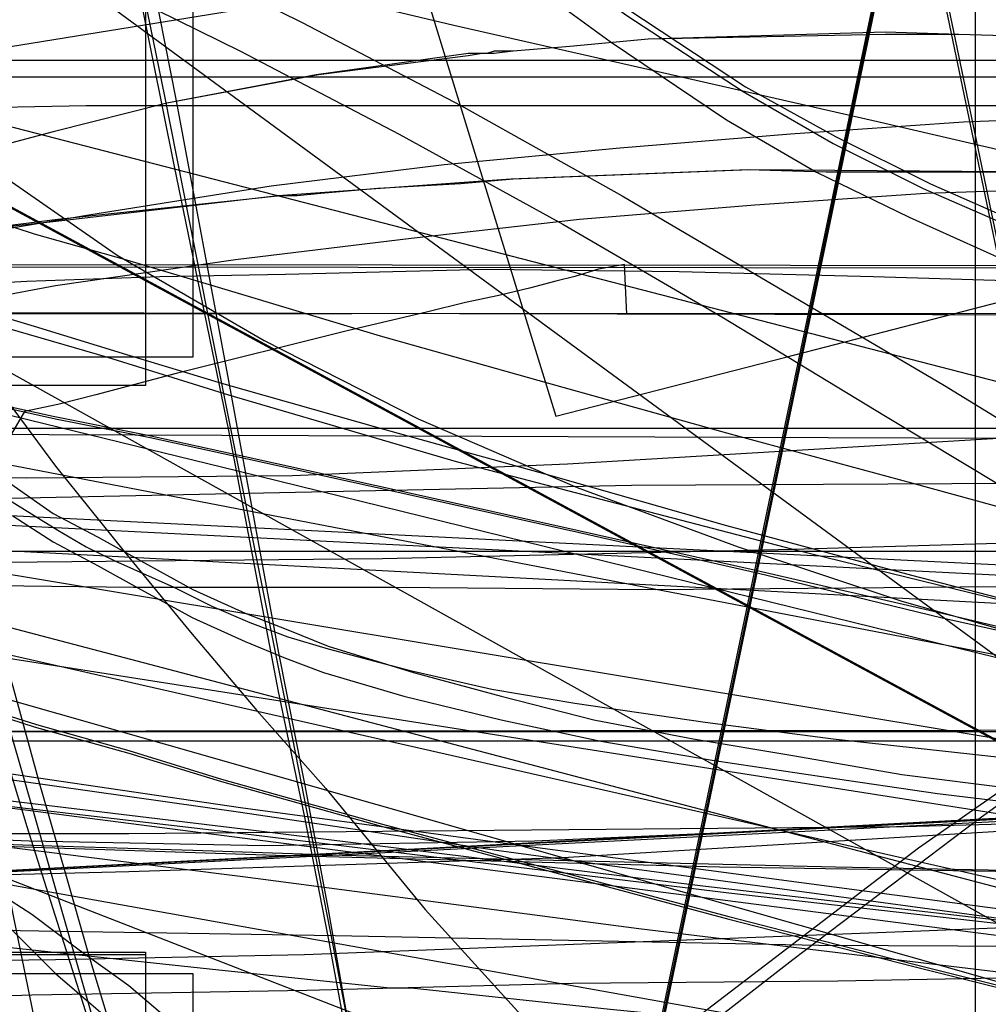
# Model space of a CAD drawing. Header units: millimetres. Extents: x 0 to 1298, y -1 to 755.
# Tile 130 of 169: x 30 to 71, y 21 to 62. Entities that reach past the tile are written whole.
import ezdxf

# ---------------------------------------------------------------- set-up
doc = ezdxf.new("R2010")
doc.units = ezdxf.units.MM
doc.layers.add('1', color=7, linetype='Continuous')

# ---------------------------------------------------------------- blocks, each defined once
blk = doc.blocks.new('PART001')
at = {"layer": '1'}
blk.add_lwpolyline([(274.5, 307.4), (230.3, 306.9), (184.4, 306.6), (150.2, 306.3), (115.8, 306), (83.2, 305.9), (26.2, 305.9), (13.4, 306), (0, 306), (0, 58.5), (3.8, 58.6), (14.3, 58.6), (20.7, 58.7), (26.7, 58.7), (32.5, 58.8), (89.8, 58.8), (100.5, 58.7), (111.3, 58.7), (132.9, 58.6), (187.7, 58.6), (241.5, 58.2), (269.7, 57.7)], dxfattribs=at)
blk = doc.blocks.new('PART002')
at = {"layer": '1'}
blk.add_lwpolyline([(244.7, 50.2), (55.3, 50), (55.2, 52.1), (54.1, 51.9), (53.1, 51.6), (52.3, 51.4), (51.2, 51.1), (49.9, 50.8), (48.5, 50.5), (46.9, 50.1), (43.5, 49.3), (36.3, 47.5), (32.9, 46.6), (31.3, 46.2), (29.9, 45.9), (28.2, 43)], dxfattribs=at)
blk = doc.blocks.new('PART003')
at = {"layer": '1'}
blk.add_lwpolyline([(347.6, 0), (348.9, 25), (1.3, 42.5), (0, 17.5)], close=True, dxfattribs=at)
blk = doc.blocks.new('PART005')
at = {"layer": '1'}
blk.add_lwpolyline([(30.6, 100.1), (32.2, 93.9), (33.2, 90.8), (34.3, 87.9), (36.3, 83.5), (38.6, 79.2), (41.3, 75), (42.8, 73), (44.4, 71.2), (47.3, 68.7), (50.4, 66.4), (55.3, 62.9), (60.3, 59.6), (64.1, 57.5), (68.1, 55.5), (72.2, 53.7), (76.3, 52), (86.5, 48.2), (96.9, 44.6), (109.5, 40.7)], dxfattribs=at)
blk = doc.blocks.new('PART006')
at = {"layer": '1'}
blk.add_lwpolyline([(0, 0), (300, 0), (300, 40), (0, 40)], close=True, dxfattribs=at)
blk = doc.blocks.new('PART007')
at = {"layer": '1'}
blk.add_lwpolyline([(132.3, 0), (132.3, 60.7), (0, 60.7), (0, 0)], close=True, dxfattribs=at)
blk = doc.blocks.new('PART008')
at = {"layer": '1'}
blk.add_lwpolyline([(0, 40), (0, 0), (300, 0), (300, 40)], close=True, dxfattribs=at)
blk = doc.blocks.new('PART010')
at = {"layer": '1'}
blk.add_lwpolyline([(54.2, 7.5), (82, 140.8), (29.3, 140.7), (0, 0)], close=True, dxfattribs=at)
blk = doc.blocks.new('PART013')
at = {"layer": '1'}
blk.add_lwpolyline([(0, 0), (200, 0), (200, 40), (0, 40)], close=True, dxfattribs=at)
blk = doc.blocks.new('PART017')
at = {"layer": '1'}
blk.add_lwpolyline([(4.4, 95.6), (2.3, 94.5), (1.2, 94), (0, 93.4), (0, 43.4), (11.4, 31.5), (255.5, 0)], dxfattribs=at)
blk = doc.blocks.new('PART018')
at = {"layer": '1'}
blk.add_lwpolyline([(29.4, 41.5), (31.1, 40.4), (33, 39.4), (34.8, 38.4), (37, 37.2), (39.2, 36.2), (40.9, 35.5), (42.5, 34.9), (45.9, 33.9), (50, 32.9), (54.2, 32), (58.9, 31.2), (63.6, 30.5), (68.4, 29.8), (73.3, 29.2)], dxfattribs=at)
blk = doc.blocks.new('PART019')
at = {"layer": '1'}
blk.add_lwpolyline([(13, 109), (6.5, 83.8), (3.2, 71.3), (0, 59), (3.4, 57.9), (6.5, 56.9), (9.5, 56), (12.3, 55.1), (15, 54.2), (17.4, 53.5), (22.1, 52), (26.3, 50.7), (30.3, 49.5), (34.2, 48.3), (38.2, 47.1), (44.9, 45.2), (52.1, 43.2), (59.5, 41.1), (67.3, 39), (75.4, 36.9), (76.8, 36.5), (83.6, 34.7), (100.3, 30.4), (117.1, 26.2)], dxfattribs=at)
blk = doc.blocks.new('PART020')
at = {"layer": '1'}
blk.add_lwpolyline([(14.7, 154.1), (17.4, 142.3), (20.2, 130.3), (22.9, 118.1), (25.7, 105.7), (28.5, 93.1), (33.9, 67.7), (36.2, 56.3), (38.5, 45.1), (40.6, 34.1), (41.7, 28.8), (42.7, 23.7), (43.7, 18.3), (46, 6.8), (46.7, 3.5), (47.3, 0), (85.7, 11.9), (92, 12.9), (98.1, 13.8), (104, 14.7), (109.8, 15.6)], dxfattribs=at)
blk = doc.blocks.new('PART025')
at = {"layer": '1'}
blk.add_lwpolyline([(247.6, 220.3), (232.5, 221.6), (205.8, 223.4), (191.3, 224.7), (176.8, 225.8), (159.3, 226.9), (141.9, 227.6), (108.7, 228.6), (91.8, 229.3), (83.3, 229.6), (61.6, 230.1), (48.6, 230.2), (24.1, 230.2), (0, 31.4), (27.9, 27.7), (39.1, 26.3), (55.8, 24.1), (83.2, 20.8), (110.5, 17.6), (157.8, 12.3), (204.1, 7.2), (222.3, 5.2), (240.6, 3.4), (257.4, 2.1)], dxfattribs=at)
blk = doc.blocks.new('PART028')
at = {"layer": '1'}
blk.add_lwpolyline([(70, 0), (70, 200), (0, 200), (0, 0)], close=True, dxfattribs=at)
blk = doc.blocks.new('PART029')
at = {"layer": '1'}
blk.add_lwpolyline([(70, 200), (0, 200), (0, 0), (70, 0)], close=True, dxfattribs=at)
blk = doc.blocks.new('PART030')
at = {"layer": '1'}
blk.add_lwpolyline([(70, 0), (70, 140), (0, 140), (0, 0)], close=True, dxfattribs=at)
blk = doc.blocks.new('PART031')
at = {"layer": '1'}
blk.add_lwpolyline([(112.5, 161.4), (0.1, 100.6), (0, 87.6), (103.3, 11.8), (119.4, 0), (120.7, 1.3), (122.2, 2.5), (123.6, 3.5), (125.4, 4.3), (126.1, 6.6), (127.3, 9.7), (128.5, 12.4), (129.8, 15.1), (131.1, 17.6), (132.5, 20.1), (134.8, 23.4), (137.2, 26.6), (140.8, 31), (144.5, 35), (148.4, 38.8), (152.5, 42.2), (156.8, 45.4), (160.6, 48.2), (164.6, 51)], dxfattribs=at)
blk = doc.blocks.new('PART034')
at = {"layer": '1'}
blk.add_lwpolyline([(35, 0), (172, 0), (172, 70), (15.2, 70), (0, 51), (0, 44), (16.8, 23), (35, 23)], close=True, dxfattribs=at)
blk = doc.blocks.new('PART037')
at = {"layer": '1'}
blk.add_lwpolyline([(140, 0), (140, 32.4), (0, 32.4), (0, 0)], close=True, dxfattribs=at)
blk = doc.blocks.new('PART040')
at = {"layer": '1'}
blk.add_lwpolyline([(71.7, 56), (63.7, 56), (60.4, 56.1), (50.4, 55.7), (40.6, 55), (31.1, 53.9), (26.4, 53.4)], dxfattribs=at)
blk = doc.blocks.new('PART041')
at = {"layer": '1'}
blk.add_lwpolyline([(505.6, 157.1), (18.1, 157.1), (16.6, 141.1), (16, 134.4), (15.3, 127.8), (14.2, 119.9), (12.9, 111.9), (11.6, 104), (10.6, 98.4), (9.6, 93.1), (9.5, 92.6), (8.5, 87.3), (4, 64.8), (1.9, 54.4), (0, 44.5), (169.1, 0)], dxfattribs=at)
blk = doc.blocks.new('PART042')
at = {"layer": '1'}
blk.add_lwpolyline([(140, 32.5), (0, 32.4), (0, 0), (140, 0.1)], close=True, dxfattribs=at)
blk = doc.blocks.new('PART043')
at = {"layer": '1'}
blk.add_lwpolyline([(172, 70), (35, 70), (35, 47), (16.8, 47), (0, 26), (0, 18.9), (15.2, 0), (172, 0)], close=True, dxfattribs=at)
blk = doc.blocks.new('PART050')
at = {"layer": '1'}
blk.add_lwpolyline([(73, 56), (60.5, 56.1), (50.5, 55.7), (48.3, 55.5), (44.8, 55.3), (42.4, 55.1), (41.4, 55), (40.7, 55), (31.3, 54), (26.5, 53.4)], dxfattribs=at)
blk = doc.blocks.new('PART054')
at = {"layer": '1'}
blk.add_lwpolyline([(53.5, 144.8), (46.9, 144.4), (43.8, 144.1), (40.8, 143.9), (39, 141.7), (35.6, 137.7), (33.9, 135.8), (31.5, 133.1), (28.9, 130.4), (23.5, 125.2), (19.8, 122), (17.1, 120), (14.3, 118), (11.4, 116.2), (8.6, 114.5), (4.4, 111.9), (2.3, 110.7), (0, 109.3), (0, 59.3), (5.1, 48.3), (256.1, 0)], dxfattribs=at)
blk = doc.blocks.new('PART055')
at = {"layer": '1'}
blk.add_lwpolyline([(133, 0), (133, 60), (0, 60), (0, 0)], close=True, dxfattribs=at)
blk = doc.blocks.new('PART056')
at = {"layer": '1'}
blk.add_lwpolyline([(251.9, 50.1), (9, 50), (0, 39.3), (1.4, 37.5), (2.6, 35.7), (5.1, 32.4), (8.6, 27.4), (12.2, 22.1), (14.2, 18.6), (16.2, 15), (18, 11.5), (19.7, 8.1), (46.5, 0), (122.1, 0), (129.3, 0.1), (243.7, 0.1), (244.1, 2.9), (244.5, 5.4)], dxfattribs=at)
blk = doc.blocks.new('PART057')
at = {"layer": '1'}
blk.add_lwpolyline([(0, 254.7), (0, 49.7), (2, 49.9), (4.1, 50), (8.7, 50.3), (13.7, 50.6), (19, 50.8), (30, 51.4), (35.6, 51.6), (40.9, 51.7), (49.4, 51.9), (57.5, 51.8), (65.7, 51.6), (82, 51.1), (102.7, 50.5), (123.2, 50.1), (164.6, 49), (247.5, 46.8)], dxfattribs=at)
blk = doc.blocks.new('PART059')
at = {"layer": '1'}
blk.add_lwpolyline([(300, 0), (300, 40), (0, 40), (0, 0)], close=True, dxfattribs=at)
blk = doc.blocks.new('PART060')
at = {"layer": '1'}
blk.add_lwpolyline([(200, 0), (200, 40), (0, 40), (0, 0)], close=True, dxfattribs=at)
blk = doc.blocks.new('PART061')
at = {"layer": '1'}
blk.add_lwpolyline([(250.3, 276.5), (0.1, 276.5), (0, 220), (0, 29.5), (10.2, 28.8), (20.3, 28.2), (30.1, 27.8), (40, 27.6), (51.4, 27.8), (63, 28.3), (74.6, 28.9), (86.2, 29.7), (132.6, 32.3), (174.8, 34.9), (216.9, 37.7), (254.3, 40.2)], dxfattribs=at)
blk = doc.blocks.new('PART062')
at = {"layer": '1'}
blk.add_lwpolyline([(82, 140.9), (27.8, 133.3), (0, 0), (52.6, 0.1)], close=True, dxfattribs=at)
blk = doc.blocks.new('PART063')
at = {"layer": '1'}
blk.add_lwpolyline([(31.1, 152.9), (26.6, 137.2), (22.1, 121.6), (19.9, 114.1), (17.8, 106.7), (15.8, 99.5), (13.8, 92.6), (12.2, 87), (9.2, 75.8), (7.6, 70), (5.9, 63.9), (4.1, 57.4), (3.2, 53.9), (2.2, 50.2), (1.2, 46.4), (0, 42.3), (39.1, 33.4), (155.7, 6.9), (166.7, 45.6)], dxfattribs=at)
blk = doc.blocks.new('PART064')
at = {"layer": '1'}
blk.add_lwpolyline([(319.5, 41.7), (0, 25), (1.3, 0), (320.8, 16.8)], close=True, dxfattribs=at)
blk = doc.blocks.new('PART065')
at = {"layer": '1'}
blk.add_lwpolyline([(36.7, 219.9), (34.3, 217.2), (32.1, 214.1), (30.3, 210.9), (28.7, 207.4), (27.5, 203.8), (26.7, 200.8), (26.1, 197.8), (25.6, 194.8), (25.1, 192.1), (0, 190.4), (4.8, 39.5), (24.6, 39.5), (45, 39.7), (62.3, 40.1), (79.6, 40.6), (96.8, 41), (114, 41.6), (118.1, 41.7), (146, 42.9), (178.7, 44.6)], dxfattribs=at)
blk = doc.blocks.new('PART066')
at = {"layer": '1'}
blk.add_lwpolyline([(300, 40), (0, 40), (0, 0), (300, 0)], close=True, dxfattribs=at)
blk = doc.blocks.new('PART070')
at = {"layer": '1'}
blk.add_lwpolyline([(25.3, 145.6), (22.7, 135), (20.2, 124.8), (17.7, 115), (15.3, 105.8), (14.2, 101.5), (13, 97.3), (10.6, 88.5), (9.3, 84), (7.9, 79.1), (7.1, 76.5), (6.3, 73.8), (5.4, 70.9), (4.5, 67.8), (3.5, 64.4), (2.4, 60.9), (1.3, 57.1), (0, 52.9), (38.9, 43.4), (154.8, 14.9), (166.7, 53.3)], dxfattribs=at)
blk = doc.blocks.new('PART072')
at = {"layer": '1'}
blk.add_lwpolyline([(6.4, 144.8), (7.7, 138.7), (9.1, 132.6), (10.7, 126.2), (13.7, 115.5), (17.6, 102.1), (18.7, 98.6), (19.7, 94.9), (21.4, 89.1), (22.8, 83.5), (24, 78.8), (25, 74.1), (25.7, 70.7), (26.8, 63.4), (27.2, 59.6), (27.4, 56), (27.6, 51.2), (27.7, 47.4), (27.7, 43.7), (27.9, 26.7), (96.5, 0), (149.2, 82.2)], dxfattribs=at)
blk = doc.blocks.new('PART073')
at = {"layer": '1'}
blk.add_lwpolyline([(248.5, 235.3), (234.2, 236.1), (219.9, 236.8), (188.7, 238.8), (170, 239.6), (151.3, 240), (115.7, 240.4), (97.4, 240.9), (88.2, 241.1), (70.5, 241.1), (61.7, 240.9), (24.9, 240.9), (0, 32.9), (29.7, 29.2), (39.1, 28.1), (59.6, 25.6), (88.7, 22.3), (117.9, 19.1), (168.3, 13.8), (217.6, 8.7), (237.1, 6.7), (246.8, 5.7)], dxfattribs=at)
blk = doc.blocks.new('PART074')
at = {"layer": '1'}
blk.add_lwpolyline([(2.6, 148.3), (3.2, 136.3), (3.9, 124.4), (4.6, 112.4), (5.3, 101.6), (5.9, 90.7), (6.6, 79.8), (7.2, 68.9), (7.8, 58.3), (8.4, 47.9), (9, 37.9), (9.2, 33), (9.5, 28.4), (14.4, 28.2), (19.7, 28), (30.6, 27.6), (37, 27.4), (43.3, 27.2), (64.1, 26.7), (84.9, 26.3), (105.9, 26.4), (126.8, 26.7), (147.8, 27.3), (168.7, 28)], dxfattribs=at)
blk = doc.blocks.new('PART075')
at = {"layer": '1'}
blk.add_lwpolyline([(103.2, 159.1), (0, 83.3), (0.1, 70.3), (112.5, 9.5), (130.1, 0), (133.9, 4.6), (137.3, 8.8), (141.1, 13), (143.3, 14.9), (145.6, 16.8), (150.3, 20.3), (155.5, 23.6), (159, 25.6), (162.6, 27.3)], dxfattribs=at)
blk = doc.blocks.new('PART078')
at = {"layer": '1'}
blk.add_lwpolyline([(0, 344.5), (0.1, 287.9), (0.7, 38.6), (26.4, 38.6), (34.5, 38.5), (45.4, 38.5), (56.5, 38.4), (79, 38.6), (95.1, 39.1), (111, 39.9), (126.9, 40.9), (142.7, 41.9), (167.3, 43.5), (191.8, 45.1), (219, 47.1), (246.2, 49), (267.4, 50.2), (288.6, 51.5), (309.8, 52.9), (320.5, 53.5), (331.1, 54), (346, 54.4), (360.8, 54.5), (385.1, 54.4)], dxfattribs=at)
blk = doc.blocks.new('PART079')
at = {"layer": '1'}
blk.add_lwpolyline([(186.3, 165.9), (160, 168.5), (144.2, 169.7), (128.3, 170.6), (113.3, 171.3), (98.3, 171.9), (83, 172.8), (67.4, 173.6), (55.6, 174), (43.8, 174.3), (38, 174.4), (32.3, 174.4), (26.8, 174.5), (21.6, 174.6), (0, 34.8), (25.4, 31.2), (39, 29.2), (50.9, 27.6), (75.8, 24.3), (100.7, 21.1), (143.8, 15.8), (185.9, 10.7)], dxfattribs=at)
blk = doc.blocks.new('PART080')
at = {"layer": '1'}
blk.add_lwpolyline([(7.7, 100.8), (11.3, 89.3), (14.8, 77.9), (17.8, 68.3), (20.8, 58.4), (27, 38.3), (30, 28.4), (33.1, 18.6), (36, 9.1), (38.8, 0), (40.4, 0.4), (41.8, 0.7), (43.1, 1), (44.2, 1.2), (46.2, 1.6), (48, 2), (51.4, 2.6), (55.1, 3.2), (59.1, 3.9), (63.3, 4.5), (72.1, 5.8)], dxfattribs=at)
blk = doc.blocks.new('PART081')
at = {"layer": '1'}
blk.add_lwpolyline([(103.3, 159), (0, 83.2), (0.1, 70.3), (112.6, 9.5), (130.2, 0), (133.9, 4.5), (137.3, 8.7), (139.2, 10.9), (141.2, 12.9), (143.4, 14.9), (145.6, 16.7), (150.4, 20.2), (155.5, 23.5), (159, 25.5), (162.6, 27.3)], dxfattribs=at)
blk = doc.blocks.new('PART084')
at = {"layer": '1'}
blk.add_lwpolyline([(21.1, 67.8), (23, 57.8), (25, 48), (26.8, 38.6), (28.5, 29.5), (29.4, 24.7), (30.4, 19.8), (30.9, 17.2), (31.4, 14.4), (32, 11.5), (32.6, 8.4), (34.3, 8.8), (35.8, 9), (37, 9.3), (38.1, 9.5), (40, 9.8), (41.6, 10.1), (45.5, 10.7), (49.8, 11.4), (54.4, 12.1), (59.4, 12.8), (64.6, 13.5), (70, 14.2), (77.3, 15.1)], dxfattribs=at)
blk = doc.blocks.new('PART086')
at = {"layer": '1'}
blk.add_lwpolyline([(0, 32.4), (0, 0), (140, 0.1), (140, 32.5)], close=True, dxfattribs=at)
blk = doc.blocks.new('PART088')
at = {"layer": '1'}
blk.add_lwpolyline([(0, 32.4), (0, 0), (140, 0), (140, 32.4)], close=True, dxfattribs=at)
blk = doc.blocks.new('PART089')
at = {"layer": '1'}
blk.add_lwpolyline([(14.1, 155), (13.3, 137.9), (12.8, 130.8), (12.3, 123.6), (11.4, 114.9), (10.3, 106.1), (9, 96.9), (8.6, 93.4), (8.2, 91), (8, 89.5), (7.7, 87.5), (7.3, 85.1), (7.1, 83.6), (6.4, 78.7), (4.9, 69.8), (3.3, 60.6), (1.9, 53), (1.6, 51), (0, 42.1), (147.6, 0)], dxfattribs=at)
blk = doc.blocks.new('PART090')
at = {"layer": '1'}
blk.add_lwpolyline([(140, 84.8), (131.5, 84.1), (122.3, 83.5), (113.6, 83), (103.4, 82.4), (93.5, 81.9), (73.8, 81.5), (54.8, 80.9), (0, 80.3), (39, 61.1), (45.7, 57.6), (52.6, 53.8), (59.3, 49.9), (66.2, 45.7), (72.7, 41.8), (78.8, 37.7), (85.6, 33.3), (93.9, 27.5), (102.8, 20.7), (106.3, 18), (110.1, 14.9), (114.9, 10.9), (128, 0), (161.5, 86.7)], close=True, dxfattribs=at)
blk = doc.blocks.new('PART092')
at = {"layer": '1'}
blk.add_lwpolyline([(35, 47), (16.8, 47), (0, 26), (0, 19), (15.2, 0), (172, 0.1), (172, 70.1), (35, 70)], close=True, dxfattribs=at)
blk = doc.blocks.new('PART093')
at = {"layer": '1'}
blk.add_lwpolyline([(33.5, 0), (46.6, 10.9), (51.4, 14.8), (55.2, 18), (58.7, 20.7), (67.6, 27.5), (75.9, 33.3), (82.7, 37.7), (88.8, 41.8), (95.3, 45.7), (102.2, 49.9), (108.9, 53.8), (115.8, 57.6), (122.5, 61.1), (161.5, 80.3), (106.7, 80.9), (87.7, 81.5), (68, 81.9), (58.1, 82.4), (47.9, 83), (39.2, 83.5), (30, 84.1), (21.5, 84.8), (0, 86.7)], close=True, dxfattribs=at)
blk = doc.blocks.new('PART095')
at = {"layer": '1'}
blk.add_lwpolyline([(172, 0), (172, 70), (15.2, 70.1), (0, 51.1), (0, 44.1), (16.8, 23.1), (35, 23.1), (35, 0.1)], close=True, dxfattribs=at)
blk = doc.blocks.new('PART097')
at = {"layer": '1'}
blk.add_lwpolyline([(80.3, 55.5), (67.9, 55.1), (60.7, 54.6), (53.3, 54), (46.2, 53.2), (38.8, 52.3), (31.2, 51.2), (28.5, 50.7)], dxfattribs=at)
blk = doc.blocks.new('PART099')
at = {"layer": '1'}
blk.add_lwpolyline([(81.9, 58.6), (69.5, 58.1), (62.2, 57.6), (55, 57), (47.6, 56.3), (40.3, 55.4), (32.7, 54.2), (25, 52.9)], dxfattribs=at)
blk = doc.blocks.new('PART103')
at = {"layer": '1'}
blk.add_lwpolyline([(143.3, 87.3), (134.7, 86.5), (125.6, 85.9), (116.9, 85.4), (106.7, 84.9), (96.8, 84.4), (77.1, 83.9), (58, 83.4), (0, 82.8), (41.6, 62.3), (48.3, 58.8), (55.1, 55), (68.7, 47), (75.2, 43), (81.5, 38.8), (88.1, 34.5), (92, 31.7), (96.3, 28.7), (104.1, 22.8), (108.7, 19.3), (113, 15.7), (116.9, 12.5), (131.9, 0), (166.5, 89.3)], close=True, dxfattribs=at)
blk = doc.blocks.new('PART104')
at = {"layer": '1'}
blk.add_lwpolyline([(108.4, 83.4), (89.4, 84), (69.6, 84.4), (59.7, 84.9), (49.5, 85.5), (40.8, 86), (31.7, 86.6), (23.1, 87.3), (0, 89.3), (34.5, 0), (49.5, 12.5), (53.4, 15.7), (57.8, 19.3), (62.3, 22.8), (70.1, 28.7), (74.4, 31.8), (78.3, 34.5), (84.9, 38.8), (91.2, 43), (97.8, 47), (104.5, 51.1), (111.3, 55)], dxfattribs=at)
blk = doc.blocks.new('PART105')
at = {"layer": '1'}
blk.add_lwpolyline([(169.8, 171), (157, 172.2), (141.5, 173.5), (126, 174.4), (111.3, 175), (96.7, 175.7), (81.6, 176.6), (66.4, 177.3), (54.8, 177.8), (43.3, 178.1), (37.6, 178.2), (32.1, 178.2), (26.7, 178.3), (21.6, 178.4), (0, 34.6), (24.9, 31), (39, 29), (49.8, 27.4), (74.2, 24.1), (98.6, 21), (140.8, 15.7), (182, 10.6)], dxfattribs=at)
blk = doc.blocks.new('PART106')
at = {"layer": '1'}
blk.add_lwpolyline([(103.3, 159.1), (0, 83.3), (0.2, 70.3), (112.6, 9.5), (130.2, 0), (133.9, 4.6), (137.4, 8.8), (139.2, 10.9), (141.2, 13), (145.7, 16.8), (150.4, 20.3), (155.5, 23.6), (159.1, 25.6), (162.7, 27.3)], dxfattribs=at)
blk = doc.blocks.new('PART108')
at = {"layer": '1'}
blk.add_lwpolyline([(261.6, 284.5), (0, 284.5), (0.2, 227.9), (0.9, 25.8), (9.5, 26), (17.8, 26.1), (34.3, 26.5), (52.6, 27.1), (71, 28.2), (84.2, 29.2), (97.3, 30.5), (123.5, 33.2), (143.7, 35.4), (163.9, 37.7), (186.4, 40.3), (208.8, 42.9), (226.2, 44.7), (243.7, 46.5), (268.9, 49.2)], dxfattribs=at)
blk = doc.blocks.new('PART111')
at = {"layer": '1'}
blk.add_lwpolyline([(30.4, 98.7), (32, 92.4), (32.9, 89.4), (34, 86.4), (35.9, 82), (38.2, 77.8), (40.8, 73.6), (42.2, 71.6), (43.9, 69.8), (46.7, 67.3), (49.8, 65), (54.6, 61.5), (59.5, 58.2), (63.3, 56), (67.2, 54.1), (71.2, 52.3), (75.3, 50.6), (85.1, 46.8), (94.9, 43.4), (106.9, 39.5)], dxfattribs=at)
blk = doc.blocks.new('PART112')
at = {"layer": '1'}
blk.add_lwpolyline([(1.3, 0), (341.8, 17.3), (340.5, 42.3), (0, 25)], close=True, dxfattribs=at)
blk = doc.blocks.new('PART113')
at = {"layer": '1'}
blk.add_lwpolyline([(16.2, 148.1), (24.6, 111.1), (28.7, 92.7), (31.3, 80.5), (32.6, 74.3), (34, 68), (35.8, 59.2), (37.6, 50.1), (41.2, 32.1), (42.9, 23.4), (44.5, 15), (45.3, 11), (46, 7.2), (46.7, 3.5), (47.4, 0), (85.9, 11.9), (91.4, 12.8), (97.2, 13.7), (108.9, 15.5)], dxfattribs=at)
blk = doc.blocks.new('PART114')
at = {"layer": '1'}
blk.add_lwpolyline([(0, 104.6), (0, 54.6), (10.9, 42.1), (264, 0)], dxfattribs=at)
blk = doc.blocks.new('PART115')
at = {"layer": '1'}
blk.add_lwpolyline([(49.3, 248.3), (0, 58.5), (3.9, 57.3), (8.2, 55.9), (12.9, 54.5), (17.9, 52.9), (23, 51.3), (28.2, 49.7), (33.4, 48.2), (38.5, 46.6), (48.1, 43.8), (62.3, 40.1), (76.6, 36.6), (99.4, 30.9), (122, 25.1), (141.6, 20), (151.5, 17.3), (161.7, 14.6), (173.5, 52.6)], dxfattribs=at)
blk = doc.blocks.new('PART118')
at = {"layer": '1'}
blk.add_lwpolyline([(191.6, 44.3), (9, 45), (8.6, 42.1), (8.1, 39.5), (7.2, 34.6), (6.5, 30.5), (5.6, 26.3), (3.9, 17.7), (2, 8.7), (0, 0), (237, 0.3)], dxfattribs=at)
blk = doc.blocks.new('PART119')
at = {"layer": '1'}
blk.add_lwpolyline([(54.1, 7.6), (81.9, 140.8), (29.3, 140.7), (0, 0)], close=True, dxfattribs=at)
blk = doc.blocks.new('PART126')
at = {"layer": '1'}
blk.add_lwpolyline([(1, 240), (0, 41.4), (8.9, 41.7), (18, 41.9), (27.2, 42.2), (36.6, 42.4), (55.5, 42.8), (74.4, 42.9), (89.6, 42.9), (104.8, 42.8), (134.9, 42.5), (169.6, 42.2), (186.9, 41.9), (204.2, 41.5), (232.4, 40.9), (260.6, 40.1)], dxfattribs=at)
blk = doc.blocks.new('PART129')
at = {"layer": '1'}
blk.add_lwpolyline([(247.8, 49.6), (8.3, 50.1), (0, 40.2), (3.5, 36.8), (5.2, 34.9), (6.8, 32.8), (8.9, 29.7), (10.8, 26.5), (12.3, 24.1), (13.8, 21.6), (16.2, 16.6), (17.2, 14.3), (17.6, 13.3), (18, 12.5), (18.8, 10.8), (20.4, 10.3), (21.8, 9.7), (24.6, 8.7), (28.9, 7.2), (33.3, 5.6), (41.9, 2.5), (45.4, 1.3), (49.1, 0.1), (242.6, 0)], dxfattribs=at)
blk = doc.blocks.new('PART132')
at = {"layer": '1'}
blk.add_lwpolyline([(12.1, 100.5), (9.3, 89.4), (6.5, 78), (5, 72), (3.4, 65.7), (1.8, 59), (0, 51.9), (3.5, 51.2), (6.8, 50.5), (9.8, 49.9), (12.7, 49.4), (15.4, 48.8), (18, 48.3), (22.7, 47.3), (27.1, 46.5), (31.2, 45.6), (35.2, 44.8), (39.3, 43.9), (46.1, 42.4), (53.3, 40.8), (60.8, 39.1), (68.6, 37.2), (76.7, 35.4)], dxfattribs=at)
blk = doc.blocks.new('PART133')
at = {"layer": '1'}
blk.add_lwpolyline([(312.6, 41.5), (0, 25), (1.3, 0), (313.9, 16.6)], close=True, dxfattribs=at)
blk = doc.blocks.new('PART134')
at = {"layer": '1'}
blk.add_lwpolyline([(54.2, 133.3), (0, 140.8), (29.3, 0.1), (82, 0)], close=True, dxfattribs=at)
blk = doc.blocks.new('PART136')
at = {"layer": '1'}
blk.add_lwpolyline([(32, 147.3), (27.3, 142.6), (25, 140.6), (22.7, 138.7), (19.2, 136.1), (15.5, 133.8), (11.1, 131.2), (6.6, 128.9), (1.8, 126.5), (0, 125.7), (0, 75.7), (8.5, 63.3), (253.5, 0)], dxfattribs=at)
blk = doc.blocks.new('PART139')
at = {"layer": '1'}
blk.add_lwpolyline([(19.7, 109.2), (13.1, 86.6), (6.5, 64.2), (3.2, 53.1), (0, 42.2), (3.4, 41.1), (6.6, 40.1), (9.5, 39.2), (12.3, 38.3), (15, 37.4), (17.5, 36.6), (22.1, 35.2), (26.3, 33.9), (30.3, 32.6), (34.3, 31.5), (38.2, 30.3), (45, 28.4), (52.1, 26.5), (59.6, 24.5), (67.4, 22.5), (75.4, 20.5)], dxfattribs=at)
blk = doc.blocks.new('PART140')
at = {"layer": '1'}
blk.add_lwpolyline([(29.2, 42.2), (31.3, 40.9), (32.5, 40.2), (33.7, 39.6), (36.2, 38.5), (37.8, 37.7), (39.4, 37), (41, 36.4), (42.7, 35.9), (46.1, 35), (49.6, 34.2), (53.1, 33.6), (58.6, 32.8), (64, 32.1), (71.3, 31.3)], dxfattribs=at)
blk = doc.blocks.new('PART142')
at = {"layer": '1'}
blk.add_lwpolyline([(0, 32), (0, 0), (137, 0), (137, 32)], close=True, dxfattribs=at)
blk = doc.blocks.new('PART143')
at = {"layer": '1'}
blk.add_lwpolyline([(0.9, 222.9), (2, 204), (3.4, 184.8), (5.2, 165.9), (9.9, 128.2), (13.2, 107.2), (16.7, 86.3), (21.3, 60), (44.7, 63.8), (58.6, 65.8), (72.2, 67.6), (79, 68.4), (85.9, 69), (99.7, 69.9), (113.6, 70.1), (125.5, 69.7), (137.2, 68.6), (142.9, 67.8), (148.6, 66.7), (154.2, 65.3), (156.8, 64.6), (159.4, 63.7), (164.7, 61.8)], dxfattribs=at)
blk = doc.blocks.new('PART144')
at = {"layer": '1'}
blk.add_lwpolyline([(174, 70.4), (37, 70.4), (37, 48.2), (17.5, 48.2), (0, 26.1), (0, 19.1), (0.9, 18), (15.1, 0), (174, 0), (174, 18)], close=True, dxfattribs=at)
blk = doc.blocks.new('PART146')
at = {"layer": '1'}
blk.add_lwpolyline([(14.4, 220.5), (0.1, 215.2), (52.3, 45.7), (62, 48.2), (93, 56.2), (108.6, 59.9), (124.4, 63.3), (140.3, 66.2), (156.6, 68.5), (166.3, 69.5)], dxfattribs=at)
blk = doc.blocks.new('PART148')
at = {"layer": '1'}
blk.add_lwpolyline([(137, 32), (0, 32), (0, 0), (137, 0)], close=True, dxfattribs=at)
blk = doc.blocks.new('PART149')
at = {"layer": '1'}
blk.add_lwpolyline([(268.9, 139.8), (26.9, 139.8), (21.6, 116.1), (18.3, 101.6), (14.7, 86.6), (12.1, 76.4), (10.9, 71.7), (6.8, 56.1), (2.6, 40.9), (0, 31.2), (174, 0)], dxfattribs=at)
blk = doc.blocks.new('PART150')
at = {"layer": '1'}
blk.add_lwpolyline([(76, 61.6), (69.3, 61.8), (66.2, 61.8), (56.2, 61.6), (52.9, 61.3), (50.5, 61.1), (49.7, 61), (49.2, 61), (48.6, 60.9), (42.3, 60.1), (35.9, 58.9), (31.1, 57.7), (26.6, 56.5)], dxfattribs=at)
blk = doc.blocks.new('PART151')
at = {"layer": '1'}
blk.add_lwpolyline([(76, 61.6), (69.3, 61.8), (66.2, 61.9), (56.2, 61.6), (52.9, 61.3), (50.5, 61.1), (49.7, 61.1), (49.4, 61), (48.6, 61), (42.2, 60.1), (35.9, 58.9), (31.1, 57.7), (26.6, 56.5)], dxfattribs=at)
blk = doc.blocks.new('PART152')
at = {"layer": '1'}
blk.add_lwpolyline([(0, 51.3), (0, 44.3), (17.6, 22.2), (37, 22.2), (37, 0), (174, 0), (174, 70.4), (15.2, 70.4), (0.9, 52.4)], close=True, dxfattribs=at)
blk = doc.blocks.new('PART155')
at = {"layer": '1'}
blk.add_lwpolyline([(117.3, 77.3), (105.9, 75.4), (99.2, 74.3), (98.1, 74.2), (97, 74), (89.8, 72.8), (80.6, 71.6), (71.9, 70.3), (63.8, 69.2), (55.5, 68.2), (47.5, 67.4), (31.8, 65.9), (0, 63.9), (107.2, 4.1)], dxfattribs=at)
blk = doc.blocks.new('PART162')
at = {"layer": '1'}
blk.add_lwpolyline([(24.9, 229), (0, 33.2), (29.2, 29.5), (39.1, 28.3), (58.5, 25.9), (87.1, 22.6), (115.7, 19.4), (165.2, 14.1), (213.7, 9), (232.7, 7), (251.8, 5.2)], dxfattribs=at)
blk = doc.blocks.new('PART163')
at = {"layer": '1'}
blk.add_lwpolyline([(2.1, 151.1), (2.7, 139.4), (3.3, 127.9), (4, 116.5), (4.7, 105), (5.4, 94.7), (6, 84.3), (6.7, 73.8), (7.3, 63.4), (7.9, 53.2), (8.5, 43.2), (9.1, 33.6), (9.6, 24.6), (14.4, 24.4), (19.6, 24.3), (25, 24.1), (30.5, 24), (36.8, 23.9), (43, 23.8), (63.4, 23.4), (83.9, 23.3), (104.5, 23.6), (125, 24.1)], dxfattribs=at)
blk = doc.blocks.new('PART164')
at = {"layer": '1'}
blk.add_lwpolyline([(301.6, 325.5), (0, 325.5), (0.2, 268.9), (0.9, 27.8), (5.4, 27.9), (9.7, 28), (18.1, 28), (26.2, 28.1), (34.3, 28.1), (45, 28.2), (67, 28.4), (78, 28.7), (93.7, 29.4), (109.4, 30.3), (125, 31.5), (140.6, 32.6), (164.6, 34.4), (188.7, 36.3), (242.1, 40.7), (283.6, 43.5)], dxfattribs=at)
blk = doc.blocks.new('PART165')
at = {"layer": '1'}
blk.add_lwpolyline([(112.6, 161.4), (0.2, 100.6), (0, 87.6), (103.3, 11.8), (119.4, 0), (120.7, 1.3), (122.2, 2.5), (123.7, 3.5), (125.4, 4.3), (126.2, 6.6), (127.3, 9.7), (128.5, 12.4), (129.8, 15.1), (131.1, 17.6), (132.5, 20.1), (134.8, 23.4), (137.2, 26.6), (140.9, 31), (144.5, 35), (148.4, 38.8), (152.6, 42.2), (156.9, 45.4), (160.7, 48.2), (164.6, 51)], dxfattribs=at)
blk = doc.blocks.new('PART166')
at = {"layer": '1'}
blk.add_lwpolyline([(10.5, 172.1), (0, 26.4), (3.1, 26), (6.4, 25.7), (9.9, 25.3), (13.5, 25), (21.2, 24.2), (29.3, 23.3), (37.7, 22.4), (45.3, 21.6), (46.2, 21.6), (54.6, 20.7), (62.8, 19.9), (70.6, 19.1), (78.3, 18.4), (94.1, 17), (110, 15.6), (125.9, 14.3), (157.9, 11.5), (183, 9.4)], dxfattribs=at)
blk = doc.blocks.new('PART168')
at = {"layer": '1'}
blk.add_lwpolyline([(0, 180.6), (0, 136.1), (0.1, 121), (0.4, 93.9), (0.6, 80.5), (0.8, 67.2), (1, 56.4), (1.1, 45.5), (1.3, 34.4), (1.4, 22.9), (4.5, 22.9), (7.9, 22.8), (11.6, 22.8), (15.4, 22.7), (23.3, 22.7), (31.2, 22.8), (41.7, 23), (67.7, 24), (102.3, 25.4), (120.7, 26.1), (139, 26.9), (179.9, 29)], dxfattribs=at)
blk = doc.blocks.new('PART169')
at = {"layer": '1'}
blk.add_lwpolyline([(260.6, 295.9), (0.1, 295.9), (0.1, 181.7), (0, 168.9), (0, 44.5), (4.2, 44.2), (8.2, 43.9), (12, 43.7), (15.7, 43.5), (22.9, 43.2), (30, 43.1), (41.2, 43.2), (52.8, 43.7), (76.4, 45.1), (99.7, 46.5), (122.8, 47.7), (165, 50.4), (207.1, 53.1), (244.6, 55.6)], dxfattribs=at)
blk = doc.blocks.new('PART170')
at = {"layer": '1'}
blk.add_lwpolyline([(39.6, 64.2), (48, 62.2), (56.8, 60.2), (66, 58.1), (75.5, 55.9)], dxfattribs=at)
blk = doc.blocks.new('PART171')
at = {"layer": '1'}
blk.add_lwpolyline([(112.6, 161.4), (0.1, 100.6), (0, 87.6), (103.3, 11.8), (119.4, 0)], dxfattribs=at)
blk = doc.blocks.new('PART172')
at = {"layer": '1'}
blk.add_lwpolyline([(8.4, 102.8), (10.4, 85.6), (12.4, 68.3), (13.3, 59.8), (14.3, 51.4), (15.3, 43.3), (16.2, 35.5), (17.1, 28), (17.9, 21), (24.2, 21.1), (30.2, 21.3), (36.1, 21.4), (41.8, 21.5), (53, 21.8), (64.2, 21.9), (75.5, 22.1), (97.9, 22.3), (102.2, 22.4), (128.8, 22.8)], dxfattribs=at)
blk = doc.blocks.new('PART173')
at = {"layer": '1'}
blk.add_lwpolyline([(2.8, 97.8), (4.3, 92.2), (6.2, 86.8), (8.4, 81.4), (10.9, 76.3), (13.9, 71.4), (17.3, 66.9), (21, 62.9), (24.9, 59.1), (29.2, 55.7), (33.8, 52.5), (40, 48.9), (46.5, 45.6), (53.2, 42.7), (60, 40.2), (66.9, 37.9), (78.9, 34.5), (90.8, 31.5), (102.8, 28.9), (134.1, 22.4)], dxfattribs=at)
blk = doc.blocks.new('PART175')
at = {"layer": '1'}
blk.add_lwpolyline([(18.7, 71.5), (21.6, 61.5), (24.3, 51.9), (25.6, 47.3), (26.9, 42.8), (28.2, 38.4), (29.4, 34.3), (30.5, 30.3), (31.6, 26.5), (32.6, 23), (33.6, 19.7), (34.5, 16.7), (35.3, 13.9), (36, 11.5), (36.7, 9.4), (37.2, 7.6), (37.7, 6.2), (38.4, 4.1), (38.8, 3), (39.2, 1.7), (39.8, 0), (76.8, 15.1)], dxfattribs=at)
blk = doc.blocks.new('PART176')
at = {"layer": '1'}
blk.add_lwpolyline([(8.1, 63.3), (9.6, 57.9), (10.6, 54.5), (11.9, 51.1), (13.3, 47.8), (15, 44.2), (17.9, 39), (20.7, 34.6), (23, 31.3), (24.9, 28.9), (26.9, 26.5), (31.2, 22.2), (34.7, 19.2), (38.2, 16.4), (43.7, 12.5), (48.4, 9.7), (52.3, 7.8), (56.3, 6), (59.9, 4.8), (64.1, 3.6), (70.5, 2.1), (74.2, 1.5)], dxfattribs=at)
blk = doc.blocks.new('PART182')
at = {"layer": '1'}
blk.add_lwpolyline([(16.2, 66.8), (19.3, 61.4), (22.1, 56.7), (27.2, 49), (31.2, 43.6), (34.1, 40), (36.9, 36.6), (39.7, 33.3), (42.6, 30), (46.8, 24.9), (50.7, 20.6), (52.7, 18.5), (54.8, 16.6), (56.9, 14.8), (58.1, 13.9), (59.5, 12.8), (62.2, 10.7), (94.4, 0)], dxfattribs=at)
blk = doc.blocks.new('PART185')
at = {"layer": '1'}
blk.add_lwpolyline([(30.5, 99.8), (32.2, 93.6), (33.2, 90.6), (34.3, 87.6), (36.3, 83.2), (38.6, 78.9), (41.3, 74.7), (42.8, 72.8), (44.4, 70.9), (47.3, 68.4), (50.4, 66.1), (55.3, 62.6), (60.2, 59.4), (64, 57.2), (67.8, 55.3), (71.7, 53.6), (75.7, 51.9), (86.2, 48), (96.8, 44.4), (109.7, 40.4)], dxfattribs=at)
blk = doc.blocks.new('PART186')
at = {"layer": '1'}
blk.add_lwpolyline([(246.9, 51.9), (11.8, 52.1)], dxfattribs=at)
blk = doc.blocks.new('PART188')
at = {"layer": '1'}
blk.add_lwpolyline([(8.8, 62.9), (13.6, 56.9), (15.7, 54.5), (17.9, 52.1), (21, 49.1), (22.9, 47.4), (24.9, 45.8), (27.8, 43.9), (31.1, 41.6), (33, 40.6), (34.8, 39.6), (37, 38.4), (39.2, 37.4), (41, 36.7), (42.7, 36), (46.3, 34.9), (50, 33.9), (53.9, 32.9), (58.1, 32.1), (62.3, 31.4), (66.9, 30.6), (71.6, 30)], dxfattribs=at)
blk = doc.blocks.new('PART189')
at = {"layer": '1'}
blk.add_lwpolyline([(361.6, 0), (362.9, 24.9), (1.3, 42.9), (0, 17.9)], close=True, dxfattribs=at)
blk = doc.blocks.new('PART191')
at = {"layer": '1'}
blk.add_lwpolyline([(54.1, 133.2), (0, 140.8), (29.3, 0.1), (81.9, 0)], close=True, dxfattribs=at)
blk = doc.blocks.new('PART192')
at = {"layer": '1'}
blk.add_lwpolyline([(2, 156.4), (2.6, 144), (3.2, 131.9), (3.9, 119.9), (4.6, 107.8), (5.2, 97.7), (5.9, 87.4), (6.4, 77.1), (7, 66.8), (7.6, 56.7), (8.2, 46.9), (8.7, 37.4), (9.2, 28.3), (17.3, 28), (25.2, 27.7), (40.5, 27.2), (59.2, 26.7), (78, 26.4), (87.8, 26.3), (103.5, 26.2), (128.9, 26.4), (154.2, 26.9), (179.5, 27.5)], dxfattribs=at)
blk = doc.blocks.new('PART193')
at = {"layer": '1'}
blk.add_lwpolyline([(0, 100.1), (0, 50.1), (11.4, 38.3), (255.3, 0)], dxfattribs=at)
blk = doc.blocks.new('PART194')
at = {"layer": '1'}
blk.add_lwpolyline([(13, 115.9), (6.4, 89.2), (3.2, 76), (0, 63), (3.3, 61.9), (6.5, 60.9), (9.5, 59.9), (12.3, 59.1), (14.9, 58.2), (17.4, 57.4), (22, 56), (26.3, 54.7), (30.3, 53.4), (34.2, 52.3), (38.2, 51.1), (44.9, 49.1), (52, 47.1), (59.5, 45), (67.3, 42.9), (75.3, 40.7), (76.7, 40.4), (83.6, 38.6), (100.3, 34.2), (117.1, 29.8)], dxfattribs=at)
blk = doc.blocks.new('PART195')
at = {"layer": '1'}
blk.add_lwpolyline([(18.4, 146.3), (20.7, 135.6), (25.2, 114.1), (29.7, 92.5), (33.9, 71.1), (36.3, 59), (38.5, 47.2), (40.6, 35.8), (41.7, 30.2), (42.7, 24.9), (43.7, 19.2), (44.8, 13.4), (45.4, 10.4), (46, 7.1), (46.7, 3.7), (47.3, 0), (85.7, 11.9), (91.8, 12.9), (97.7, 13.8), (103.4, 14.7), (109, 15.5)], dxfattribs=at)
blk = doc.blocks.new('PART198')
at = {"layer": '1'}
blk.add_lwpolyline([(132.3, 0), (132.3, 60.7), (0, 60.7), (0, 0)], close=True, dxfattribs=at)
blk = doc.blocks.new('PART204')
at = {"layer": '1'}
blk.add_lwpolyline([(132.3, 0), (132.3, 60.7), (0, 60.7), (0, 0)], close=True, dxfattribs=at)
blk = doc.blocks.new('PART205')
at = {"layer": '1'}
blk.add_lwpolyline([(249.9, 254), (221.8, 253.7), (193.7, 253.6), (165.4, 253.5), (136.6, 253.5), (114.1, 253.4), (91.6, 253.4), (80.6, 253.3), (38, 253.3), (32.4, 253.4), (20.6, 253.4), (14.2, 253.5), (3.8, 253.5), (0, 253.6), (0, 45.1), (13.5, 45.1), (20, 45.2), (84.6, 45.2), (118.6, 45.1), (154.5, 44.8), (190.2, 44.5), (238.2, 44.2), (284.3, 43.6)], dxfattribs=at)
blk = doc.blocks.new('PART206')
at = {"layer": '1'}
blk.add_lwpolyline([(25.4, 27.8), (30.2, 24.7), (32.2, 23.2), (34.3, 21.7), (36.3, 20), (38.2, 18.3), (41.6, 14.9), (44.6, 11.2), (47.5, 7.6), (48.8, 5.8), (50, 4.1), (51.5, 4), (55.4, 3.4), (57.8, 3.1), (60, 2.8), (62.1, 2.5), (64.1, 2.3), (68, 1.8), (70.4, 1.6), (72.9, 1.4)], dxfattribs=at)
blk = doc.blocks.new('PART207')
at = {"layer": '1'}
blk.add_lwpolyline([(19.7, 111.9), (13.1, 88.4), (6.5, 65.2), (3.2, 53.7), (0, 42.3), (3.4, 41.2), (6.6, 40.2), (9.6, 39.3), (12.4, 38.4), (15, 37.5), (17.5, 36.7), (22.1, 35.3), (26.3, 34), (30.4, 32.7), (34.3, 31.6), (38.2, 30.4), (45, 28.5), (52.1, 26.6), (59.6, 24.6), (67.4, 22.6), (75.4, 20.6)], dxfattribs=at)
blk = doc.blocks.new('PART208')
at = {"layer": '1'}
blk.add_lwpolyline([(54.2, 7.6), (81.9, 140.9), (29.3, 140.8), (0, 0)], close=True, dxfattribs=at)
blk = doc.blocks.new('PART209')
at = {"layer": '1'}
blk.add_lwpolyline([(312.5, 0), (313.8, 24.9), (1.3, 41.5), (0, 16.5)], close=True, dxfattribs=at)
blk = doc.blocks.new('PART212')
at = {"layer": '1'}
blk.add_lwpolyline([(236.9, 51.8), (11.8, 52)], dxfattribs=at)
blk = doc.blocks.new('PART218')
at = {"layer": '1'}
blk.add_lwpolyline([(11.7, 99.3), (9.5, 90.6), (7.5, 82.2), (5.5, 74.1), (3.5, 66.3), (1.7, 59), (0, 52), (3.5, 51.3), (6.7, 50.7), (9.8, 50.1), (12.7, 49.5), (15.4, 49), (17.9, 48.4), (22.7, 47.5), (27, 46.6), (31.1, 45.7), (35.1, 44.9), (39.2, 44), (46, 42.5), (53.2, 40.9), (60.8, 39.2), (68.6, 37.4), (76.6, 35.5)], dxfattribs=at)
blk = doc.blocks.new('PART224')
at = {"layer": '1'}
blk.add_lwpolyline([(40.8, 145), (32.1, 142.8), (23.6, 140.6), (15.4, 138.5), (7.4, 136.4), (0, 134.5), (38.6, 0), (41.4, 0.6), (44, 1), (46.5, 1.5), (48.8, 1.9), (53.2, 2.7), (57.6, 3.4), (61.8, 4.1), (66.2, 4.8), (75.2, 6.2), (77.4, 6.5), (84.4, 7.5), (93.6, 8.9), (103, 10.2), (112.2, 11.6)], dxfattribs=at)

msp = doc.modelspace()

# ---------------------------------------------------------------- block references
for name in ['PART146', 'PART143', 'PART182', 'PART072', 'PART001', 'PART185', 'PART078', 'PART111', 'PART164', 'PART005', 'PART205', 'PART195', 'PART057', 'PART169', 'PART172', 'PART113', 'PART020', 'PART065', 'PART108', 'PART126', 'PART073', 'PART061', 'PART025', 'PART194', 'PART070', 'PART162', 'PART218', 'PART084', 'PART132', 'PART115', 'PART019', 'PART176', 'PART175', 'PART166', 'PART074', 'PART192', 'PART207', 'PART224', 'PART063', 'PART139', 'PART163', 'PART105', 'PART079', 'PART028', 'PART029', 'PART080', 'PART170', 'PART168', 'PART173', 'PART031', 'PART075', 'PART081', 'PART106', 'PART165', 'PART171', 'PART136', 'PART041', 'PART089', 'PART206', 'PART054', 'PART114', 'PART193', 'PART062', 'PART208', 'PART010', 'PART119', 'PART134', 'PART191', 'PART030', 'PART149', 'PART017', 'PART188', 'PART140', 'PART018', 'PART103', 'PART104', 'PART090', 'PART093', 'PART155', 'PART144', 'PART152', 'PART092', 'PART095', 'PART034', 'PART043', 'PART151', 'PART150', 'PART007', 'PART198', 'PART204', 'PART055', 'PART099', 'PART040', 'PART050', 'PART097', 'PART002', 'PART186', 'PART212', 'PART056', 'PART129', 'PART118', 'PART189', 'PART003', 'PART112', 'PART064', 'PART133', 'PART209', 'PART006', 'PART008', 'PART013', 'PART059', 'PART060', 'PART066', 'PART042', 'PART086', 'PART037', 'PART088', 'PART142', 'PART148']:
    msp.add_blockref(name, (0, 0))

doc.saveas('drawing.dxf')
